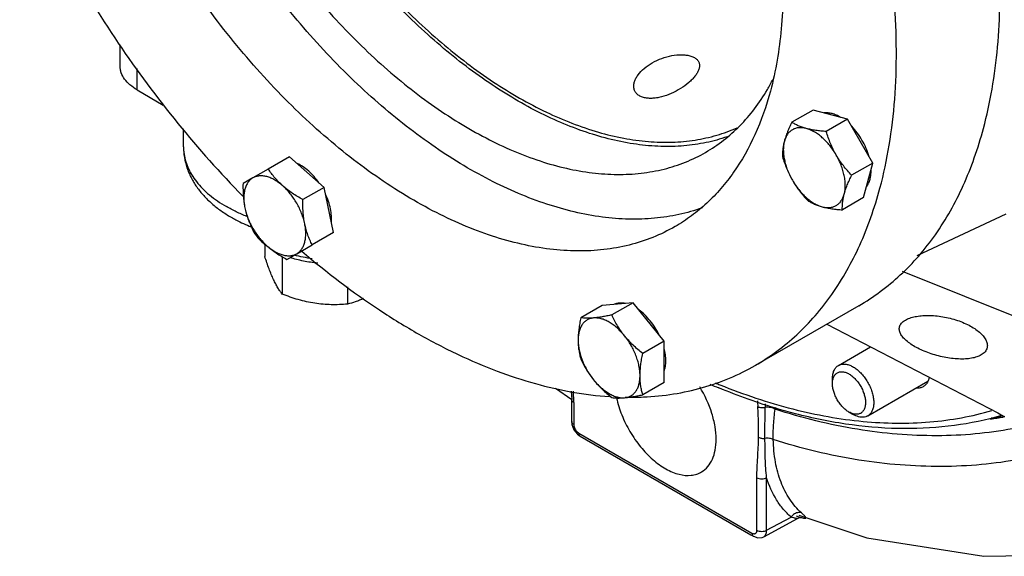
# Model space of a CAD drawing. Header units: inches. Extents: x 0 to 34, y 0 to 22.
# Tile 130 of 175: x 26.8 to 28.3, y 12.5 to 13.4. Entities that reach past the tile are written whole.
import ezdxf

# ---------------------------------------------------------------- set-up
doc = ezdxf.new("R2010")
doc.units = ezdxf.units.IN
doc.header["$LTSCALE"] = 1.87
doc.header["$MEASUREMENT"] = 0
doc.layers.get('0').update_dxf_attribs({"linetype": 'CONTINUOUS'})
doc.layers.add('3_ALL_AXES', color=7, linetype='CONTINUOUS')
doc.layers.add('7_ALL_FEATURES', color=7, linetype='CONTINUOUS')

msp = doc.modelspace()

# ---------------------------------------------------------------- linework, layer by layer
at = {"color": 7, "linetype": 'Continuous'}
for p, q in [((27.61771, 12.770082), (27.644029, 12.751881)), ((27.643171, 12.765426), (27.643919, 12.751739)), ((27.643919, 12.716245), (27.643919, 12.751739)), ((27.647215, 12.74713), (27.647215, 12.711652)), ((28.335947, 12.724556), (28.338331, 12.724893)), ((28.339053, 12.724), (28.336514, 12.723564)), ((27.643919, 12.716256), (27.644347, 12.71182)), ((27.644347, 12.71182), (27.64747, 12.703288)), ((27.647215, 12.711652), (27.647277, 12.710466)), ((27.64747, 12.703288), (27.65304, 12.696065)), ((27.65304, 12.696065), (27.657508, 12.692718)), ((27.655174, 12.697871), (27.933251, 12.537327)), ((27.657504, 12.692721), (27.931604, 12.534473)), ((27.941211, 12.541917), (27.941211, 12.626216)), ((27.956838, 12.541759), (27.956838, 12.626059)), ((28.016665, 12.566081), (28.014045, 12.568571)), ((27.952071, 12.531401), (28.00641, 12.560656)), ((27.956838, 12.541759), (27.995981, 12.562833)), ((28.004159, 12.565101), (28.010126, 12.563035)), ((28.010126, 12.563035), (28.012967, 12.562165)), ((28.011819, 12.56226), (28.013072, 12.562272)), ((27.931604, 12.534473), (27.935589, 12.532172)), ((27.94111, 12.540516), (27.941211, 12.541917))]:
    msp.add_line(p, q, dxfattribs=at)
for points in [[(28.008263, 12.566157), (28.117844, 12.529658), (28.305311, 12.499916), (28.480848, 12.502649), (28.617389, 12.530075)], [(28.006436, 12.56067), (28.008274, 12.561495), (28.011819, 12.56226)], [(27.935589, 12.532172), (27.942462, 12.529746), (27.94974, 12.53039), (27.952083, 12.531407)]]:
    msp.add_lwpolyline(points, dxfattribs=at)
for centre, radius, start, end in [((27.337081, 12.743323), 0.310209, 2.715499, 4.010383), ((27.390985, 12.745878), 0.256245, 1.31678, 2.715756), ((27.439003, 12.747067), 0.208212, 0.017093, 1.293305), ((31.210192, 12.919065), 3.272445, 182.968696, 183.130446), ((28.757853, 12.718226), 0.803578, 178.090878, 178.488177), ((28.346535, 12.683467), 0.379675, 171.578241, 172.029319), ((28.232444, 13.337457), 0.622652, 277.743476, 279.621539), ((28.254325, 13.312037), 0.593124, 276.08831, 277.909761), ((27.666236, 12.713451), 0.019275, 202.360388, 213.232229), ((28.011343, 12.55194), 0.018832, 126.304365, 144.658213), ((27.927384, 12.473635), 0.128542, 47.609276, 48.328314)]:
    msp.add_arc(centre, radius, start, end, dxfattribs=at)
for points, knots in [([(27.875698, 12.687926), (27.875698, 12.694701), (27.874388, 12.708829), (27.867355, 12.73774), (27.857614, 12.758824), (27.84952, 12.772139)], [0, 0, 0, 0, 0.22817548, 0.47523063, 1, 1, 1, 1]), ([(27.647215, 12.74713), (27.646723, 12.747413), (27.645831, 12.748032), (27.644761, 12.749155), (27.644076, 12.750399), (27.643918, 12.751294), (27.643918, 12.751722)], [0, 0, 0, 0, 0.28823003, 0.54833753, 0.7822562, 1, 1, 1, 1]), ([(27.715864, 12.754352), (27.71788, 12.745029), (27.723758, 12.72633), (27.736821, 12.699853), (27.753606, 12.675638), (27.773022, 12.655273), (27.79093, 12.642177), (27.805513, 12.634996), (27.818885, 12.630461), (27.832307, 12.629023), (27.844544, 12.631569), (27.849959, 12.634038), (27.852444, 12.635536)], [0, 0, 0, 0, 0.14129949, 0.28876123, 0.43584268, 0.57602439, 0.70381872, 0.76201611, 0.8161229, 0.9127405, 0.95702109, 1, 1, 1, 1]), ([(27.943902, 12.691223), (27.944065, 12.69932), (27.943956, 12.715716), (27.943078, 12.732082), (27.94263, 12.740359)], [0, 0, 0, 0, 0.49416214, 1, 1, 1, 1]), ([(27.94263, 12.740359), (27.944346, 12.739496), (27.948407, 12.738615), (27.952493, 12.738927), (27.954554, 12.739427)], [0, 0, 0, 0, 0.47529574, 1, 1, 1, 1]), ([(27.954155, 12.689282), (27.954127, 12.697506), (27.954133, 12.714222), (27.954329, 12.730938), (27.954554, 12.739427)], [0, 0, 0, 0, 0.49199767, 1, 1, 1, 1]), ([(27.970527, 12.736115), (27.969446, 12.736768), (27.967009, 12.737887), (27.961699, 12.739374), (27.957387, 12.739676), (27.954554, 12.739427)], [0, 0, 0, 0, 0.22943619, 0.48344034, 1, 1, 1, 1]), ([(27.967489, 12.687326), (27.967301, 12.695295), (27.967643, 12.711624), (27.969369, 12.727859), (27.970527, 12.736115)], [0, 0, 0, 0, 0.48877203, 1, 1, 1, 1]), ([(28.464228, 12.737628), (28.446114, 12.730349), (28.408917, 12.717554), (28.351102, 12.70386), (28.291271, 12.695585), (28.208049, 12.691728), (28.099438, 12.701022), (28.013685, 12.722238), (27.970527, 12.736115)], [0, 0, 0, 0, 0.11633559, 0.23395338, 0.35354937, 0.47574616, 0.72984242, 1, 1, 1, 1]), ([(27.647215, 12.711652), (27.646723, 12.711935), (27.645831, 12.712554), (27.644761, 12.713678), (27.644076, 12.714921), (27.643918, 12.715816), (27.643918, 12.716245)], [0, 0, 0, 0, 0.28823002, 0.54833754, 0.78225621, 1, 1, 1, 1]), ([(27.647277, 12.710466), (27.647314, 12.710112), (27.64753, 12.708626), (27.647976, 12.707177), (27.648411, 12.706119)], [0, 0, 0, 0, 0.23759981, 1, 1, 1, 1]), ([(27.650114, 12.702888), (27.650463, 12.702354), (27.651866, 12.700427), (27.65366, 12.698745), (27.655174, 12.697871)], [0, 0, 0, 0, 0.26748236, 1, 1, 1, 1]), ([(27.655174, 12.697871), (27.655174, 12.697304), (27.655264, 12.696222), (27.655702, 12.694733), (27.656436, 12.693518), (27.657133, 12.692934), (27.657504, 12.692719)], [0, 0, 0, 0, 0.28811741, 0.54822308, 0.7822335, 1, 1, 1, 1]), ([(27.852444, 12.635536), (27.856159, 12.637775), (27.863094, 12.643791), (27.870458, 12.656101), (27.874833, 12.671196), (27.875698, 12.682164), (27.875698, 12.687926)], [0, 0, 0, 0, 0.21775047, 0.45116954, 0.71073016, 1, 1, 1, 1]), ([(27.941211, 12.626216), (27.941211, 12.637083), (27.942105, 12.65332), (27.943382, 12.674968), (27.943792, 12.685784), (27.943902, 12.691223)], [0, 0, 0, 0, 0.50106566, 0.7491397, 1, 1, 1, 1]), ([(27.943902, 12.691223), (27.945341, 12.690354), (27.94876, 12.689208), (27.952327, 12.689081), (27.954155, 12.689282)], [0, 0, 0, 0, 0.47768396, 1, 1, 1, 1]), ([(27.967489, 12.687323), (27.96558, 12.688356), (27.961111, 12.689646), (27.956506, 12.689626), (27.954155, 12.689282)], [0, 0, 0, 0, 0.47746062, 1, 1, 1, 1]), ([(27.956838, 12.626059), (27.955628, 12.6364), (27.954366, 12.657493), (27.954192, 12.678592), (27.954155, 12.689282)], [0, 0, 0, 0, 0.49339971, 1, 1, 1, 1]), ([(28.012847, 12.569651), (28.005647, 12.576064), (27.992562, 12.591413), (27.978571, 12.619398), (27.969899, 12.651965), (27.967769, 12.67522), (27.967488, 12.687326)], [0, 0, 0, 0, 0.22341592, 0.46134894, 0.71938671, 1, 1, 1, 1]), ([(28.481998, 12.689806), (28.463024, 12.68229), (28.424106, 12.669078), (28.363697, 12.654916), (28.301272, 12.646326), (28.214593, 12.642234), (28.101624, 12.65154), (28.012384, 12.673153), (27.967489, 12.687326)], [0, 0, 0, 0, 0.11676707, 0.23470706, 0.3545077, 0.47678337, 0.73063291, 1, 1, 1, 1]), ([(27.941211, 12.626216), (27.942313, 12.62558), (27.944873, 12.624646), (27.948974, 12.62416), (27.953102, 12.624567), (27.955703, 12.625448), (27.956838, 12.626059)], [0, 0, 0, 0, 0.23601176, 0.49783787, 0.76084419, 1, 1, 1, 1]), ([(27.995981, 12.562833), (27.991538, 12.566766), (27.983132, 12.575477), (27.968526, 12.595906), (27.960757, 12.613663), (27.956838, 12.626059)], [0, 0, 0, 0, 0.23687447, 0.48101071, 1, 1, 1, 1]), ([(28.012847, 12.569651), (28.010864, 12.570337), (28.006197, 12.570468), (28.002071, 12.568494), (28.000193, 12.567116)], [0, 0, 0, 0, 0.47395515, 1, 1, 1, 1]), ([(28.012967, 12.562165), (28.0139, 12.561897), (28.015208, 12.561547), (28.016842, 12.561218), (28.017776, 12.561086), (28.018525, 12.561044), (28.019096, 12.561094), (28.019512, 12.561232), (28.019868, 12.561599), (28.019774, 12.562187), (28.019504, 12.562735), (28.018994, 12.56353), (28.018045, 12.564664), (28.017169, 12.565577), (28.016665, 12.566081)], [0, 0, 0, 0, 0.22941498, 0.31960124, 0.39367776, 0.45214337, 0.49623087, 0.52856825, 0.55391102, 0.61010608, 0.65081602, 0.70129025, 0.83161256, 1, 1, 1, 1]), ([(28.006433, 12.560669), (28.006295, 12.560595), (28.005851, 12.560579), (28.005082, 12.560618), (28.004025, 12.560767), (28.00275, 12.561004), (28.001282, 12.561333), (27.998995, 12.561917), (27.997214, 12.562445), (27.995981, 12.562833)], [0, 0, 0, 0, 0.04371822, 0.11838461, 0.21855171, 0.34028214, 0.48117183, 0.6389245, 1, 1, 1, 1]), ([(27.933251, 12.537327), (27.933884, 12.536961), (27.93514, 12.536395), (27.937085, 12.536128), (27.938837, 12.53659), (27.939711, 12.537364), (27.94005, 12.53781)], [0, 0, 0, 0, 0.29383294, 0.54792171, 0.77497497, 1, 1, 1, 1]), ([(27.933251, 12.537327), (27.933251, 12.53676), (27.933341, 12.535678), (27.933779, 12.534189), (27.934513, 12.532974), (27.935209, 12.532389), (27.93558, 12.532175)], [0, 0, 0, 0, 0.28811741, 0.54822308, 0.7822335, 1, 1, 1, 1]), ([(27.94005, 12.53781), (27.940186, 12.537989), (27.940716, 12.538812), (27.940998, 12.539776), (27.94111, 12.540516)], [0, 0, 0, 0, 0.23161444, 1, 1, 1, 1]), ([(27.941211, 12.541917), (27.942313, 12.541281), (27.944873, 12.540347), (27.948974, 12.539861), (27.953102, 12.540268), (27.955703, 12.541148), (27.956838, 12.541759)], [0, 0, 0, 0, 0.23601198, 0.49783811, 0.76084431, 1, 1, 1, 1]), ([(27.952083, 12.531407), (27.952838, 12.531816), (27.954259, 12.53296), (27.955768, 12.535383), (27.956664, 12.538397), (27.956838, 12.540598), (27.956838, 12.541759)], [0, 0, 0, 0, 0.21600944, 0.44810473, 0.70784535, 1, 1, 1, 1])]:
    msp.add_open_spline(points, degree=3, knots=knots, dxfattribs=at)
at = {"layer": '3_ALL_AXES', "color": 7, "linetype": 'Continuous'}
for p, q in [((28.031286, 13.216891), (27.997189, 13.197205)), ((28.08674, 13.202033), (28.031286, 13.216891)), ((28.08674, 13.202033), (28.052643, 13.182347)), ((28.127335, 13.13172), (28.08674, 13.202033)), ((27.190993, 13.141826), (27.156897, 13.122141)), ((27.246447, 13.092653), (27.190993, 13.141826)), ((27.156897, 13.122141), (27.132158, 13.107858)), ((28.127335, 13.13172), (28.093238, 13.112035)), ((28.112476, 13.076266), (28.127335, 13.13172)), ((27.132158, 13.107858), (27.116302, 13.098702)), ((27.246447, 13.092653), (27.212351, 13.072967)), ((27.261306, 13.020041), (27.246447, 13.092653)), ((28.112476, 13.076266), (28.07838, 13.05658)), ((27.261306, 13.020041), (27.227209, 13.000356)), ((27.151178, 13.001224), (27.151178, 12.981679)), ((27.202471, 12.986073), (27.227209, 13.000356)), ((27.179196, 12.981201), (27.179196, 12.92131)), ((27.186614, 12.976918), (27.202471, 12.986073)), ((27.283761, 12.933034), (27.283761, 12.905134)), ((27.692702, 12.902853), (27.658605, 12.883167)), ((27.74242, 12.907294), (27.692702, 12.902853)), ((27.74242, 12.907294), (27.708324, 12.887609)), ((27.792139, 12.845444), (27.74242, 12.907294)), ((28.104736, 12.902589), (27.938566, 12.806651)), ((27.792139, 12.845444), (27.758042, 12.825759)), ((27.792139, 12.779152), (27.792139, 12.845444)), ((28.072182, 12.806677), (28.123576, 12.836349)), ((27.792139, 12.779152), (27.758042, 12.759467)), ((28.119057, 12.725487), (28.215483, 12.781159))]:
    msp.add_line(p, q, dxfattribs=at)
for centre, radius, start, end in [((27.175666, 13.045826), 0.048868, 199.94946, 201.664266), ((27.176527, 13.046165), 0.049793, 201.660601, 202.886979), ((27.177281, 13.046482), 0.050612, 202.885692, 203.836119), ((27.214655, 13.080341), 0.101588, 233.493456, 234.833575), ((27.737535, 13.235985), 0.480571, 269.057195, 270.817849), ((27.737703, 13.221584), 0.46617, 270.8224, 272.612849)]:
    msp.add_arc(centre, radius, start, end, dxfattribs=at)
for points, knots in [([(28.304912, 13.187368), (28.310498, 13.208217), (28.319878, 13.251486), (28.328535, 13.318847), (28.332043, 13.389731), (28.330387, 13.463653), (28.323587, 13.540138), (28.307485, 13.646355), (28.274513, 13.782195), (28.216712, 13.944634), (28.141618, 14.104593), (28.051207, 14.25786), (27.947845, 14.400424), (27.834253, 14.528534), (27.731992, 14.621871), (27.647499, 14.686088), (27.584469, 14.727959), (27.52125, 14.763988), (27.458252, 14.793929), (27.395887, 14.817582), (27.334562, 14.834783), (27.274674, 14.845401), (27.216617, 14.849353), (27.160778, 14.846579), (27.107539, 14.837077), (27.057295, 14.820887), (27.025945, 14.805654), (27.011011, 14.797033)], [0, 0, 0, 0, 0.02697435, 0.05524227, 0.08478731, 0.11558404, 0.14757704, 0.18068225, 0.24977443, 0.32188253, 0.39581449, 0.47027625, 0.54394496, 0.61554091, 0.6839019, 0.71657362, 0.74809727, 0.77840012, 0.80743397, 0.83518073, 0.86165679, 0.88691657, 0.9110589, 0.9342274, 0.95661307, 0.97844868, 1, 1, 1, 1]), ([(28.138742, 13.091431), (28.144835, 13.114169), (28.154883, 13.161513), (28.163541, 13.235375), (28.166095, 13.313306), (28.162536, 13.394678), (28.152903, 13.478867), (28.137267, 13.565214), (28.115754, 13.653041), (28.088538, 13.74166), (28.055826, 13.830374), (28.005054, 13.948269), (27.929703, 14.091289), (27.823007, 14.251751), (27.741422, 14.350313), (27.698495, 14.396517)], [0, 0, 0, 0, 0.04945331, 0.10148027, 0.15604367, 0.21307679, 0.2724369, 0.33392506, 0.39730003, 0.46228467, 0.52857254, 0.59583404, 0.73184306, 0.86750816, 1, 1, 1, 1]), ([(27.893372, 13.173969), (27.882354, 13.170107), (27.859469, 13.163776), (27.82367, 13.158639), (27.786261, 13.157788), (27.73343, 13.162441), (27.679371, 13.175854), (27.625378, 13.196623), (27.583542, 13.216556), (27.541572, 13.240365), (27.499706, 13.2679), (27.458205, 13.298999), (27.402984, 13.345545), (27.336613, 13.411513), (27.263336, 13.500235), (27.19717, 13.597405), (27.139717, 13.700667), (27.092362, 13.807535), (27.056251, 13.915421), (27.035961, 14.005291), (27.026319, 14.07543), (27.022442, 14.125913), (27.021847, 14.174723), (27.025354, 14.2358), (27.032905, 14.280323), (27.040479, 14.30859)], [0, 0, 0, 0, 0.02168862, 0.04396375, 0.06702781, 0.09104358, 0.14232953, 0.16978475, 0.19845691, 0.22833036, 0.25936111, 0.29148529, 0.3246176, 0.39347046, 0.46499204, 0.53808235, 0.61156126, 0.6842293, 0.75492756, 0.82259962, 0.85502919, 0.88638817, 0.91660398, 0.94563418, 1, 1, 1, 1]), ([(27.045602, 14.304048), (27.037953, 14.275501), (27.027679, 14.214218), (27.026379, 14.117413), (27.03842, 14.013998), (27.063488, 13.906537), (27.100946, 13.797674), (27.149856, 13.690123), (27.208993, 13.586575), (27.276877, 13.489626), (27.351808, 13.401703), (27.431917, 13.325), (27.515239, 13.261424), (27.599727, 13.212566), (27.67107, 13.184526), (27.726635, 13.171138), (27.766332, 13.165657), (27.804736, 13.164556), (27.841606, 13.167857), (27.876687, 13.175554), (27.898888, 13.183654), (27.909528, 13.188395)], [0, 0, 0, 0, 0.05474421, 0.11445019, 0.17880309, 0.24712066, 0.31846322, 0.39171502, 0.46565779, 0.53903743, 0.61062895, 0.6793031, 0.74409819, 0.80430274, 0.85955562, 0.88536632, 0.91002819, 0.93364995, 0.9563837, 0.97842327, 1, 1, 1, 1]), ([(26.757799, 13.608204), (26.779954, 13.558816), (26.828701, 13.461818), (26.913664, 13.323649), (27.009076, 13.194886), (27.079554, 13.115743), (27.116128, 13.078524)], [0, 0, 0, 0, 0.25271128, 0.5060823, 0.75637736, 1, 1, 1, 1]), ([(27.743758, 13.252308), (27.74352, 13.253942), (27.743489, 13.257418), (27.744664, 13.262706), (27.746984, 13.268111), (27.751703, 13.275594), (27.760239, 13.284462), (27.773238, 13.293397), (27.788366, 13.30032), (27.804298, 13.304681), (27.817487, 13.306013), (27.827167, 13.305444), (27.831582, 13.304636), (27.833634, 13.304086)], [0, 0, 0, 0, 0.04289862, 0.08923554, 0.13982248, 0.19497664, 0.31833477, 0.4563592, 0.60267402, 0.74850306, 0.88383186, 0.94480323, 1, 1, 1, 1]), ([(27.833634, 13.304086), (27.835696, 13.303534), (27.839484, 13.302184), (27.844294, 13.299104), (27.847617, 13.295103), (27.84866, 13.291939), (27.848888, 13.290364)], [0, 0, 0, 0, 0.29494436, 0.55164806, 0.78011334, 1, 1, 1, 1]), ([(27.848888, 13.290364), (27.8491, 13.2889), (27.849054, 13.28573), (27.847714, 13.280905), (27.845219, 13.275903), (27.841648, 13.270807), (27.837102, 13.265696), (27.829671, 13.25881), (27.818657, 13.250913), (27.8039, 13.243167), (27.790713, 13.238509), (27.780156, 13.236302), (27.772678, 13.235523), (27.765704, 13.235655), (27.761295, 13.23639), (27.75925, 13.236938)], [0, 0, 0, 0, 0.03888825, 0.0820407, 0.13067279, 0.18514591, 0.24518584, 0.31016056, 0.45118584, 0.59996676, 0.74711555, 0.81709442, 0.88313446, 0.94433893, 1, 1, 1, 1]), ([(27.75925, 13.236938), (27.757159, 13.237498), (27.753276, 13.238961), (27.748403, 13.242455), (27.745077, 13.247014), (27.744016, 13.250532), (27.743758, 13.252308)], [0, 0, 0, 0, 0.28083416, 0.53278571, 0.7671441, 1, 1, 1, 1]), ([(28.075547, 13.20513), (28.073344, 13.206445), (28.068949, 13.208743), (28.062209, 13.211182), (28.055683, 13.212435), (28.051412, 13.212452), (28.049384, 13.212237)], [0, 0, 0, 0, 0.27947914, 0.53854978, 0.77788672, 1, 1, 1, 1]), ([(27.997189, 13.197205), (27.99593, 13.1946), (27.993524, 13.189449), (27.99026, 13.181762), (27.987487, 13.17429), (27.985969, 13.169339), (27.985319, 13.166914)], [0, 0, 0, 0, 0.26641255, 0.5235171, 0.76879765, 1, 1, 1, 1]), ([(28.020476, 13.187212), (28.018459, 13.187753), (28.014479, 13.188516), (28.008578, 13.1886), (28.003075, 13.18756), (27.998085, 13.185399), (27.993718, 13.182158), (27.990066, 13.177912), (27.987189, 13.172759), (27.98586, 13.168931), (27.985319, 13.166914)], [0, 0, 0, 0, 0.13652265, 0.26368073, 0.38375202, 0.49999841, 0.61624503, 0.73631706, 0.86347613, 1, 1, 1, 1]), ([(28.020476, 13.187212), (28.018211, 13.187819), (28.013877, 13.189137), (28.007759, 13.191524), (28.002233, 13.194199), (27.998812, 13.196186), (27.997189, 13.197205)], [0, 0, 0, 0, 0.27652493, 0.53378517, 0.77392671, 1, 1, 1, 1]), ([(28.0685, 13.144627), (28.06697, 13.147278), (28.063726, 13.152438), (28.058338, 13.159716), (28.052527, 13.166395), (28.046391, 13.172364), (28.040032, 13.17752), (28.033556, 13.181779), (28.027071, 13.185067), (28.02265, 13.18663), (28.020476, 13.187212)], [0, 0, 0, 0, 0.13983442, 0.27809532, 0.41322125, 0.54381187, 0.66861515, 0.78662645, 0.89718111, 1, 1, 1, 1]), ([(28.052643, 13.182347), (28.049758, 13.182559), (28.044093, 13.183051), (28.035804, 13.184068), (28.027947, 13.185402), (28.022901, 13.186563), (28.020476, 13.187212)], [0, 0, 0, 0, 0.26642023, 0.52352527, 0.76880223, 1, 1, 1, 1]), ([(28.0685, 13.144627), (28.066784, 13.1476), (28.06356, 13.153661), (28.059349, 13.163036), (28.055717, 13.172611), (28.053622, 13.179093), (28.052643, 13.182347)], [0, 0, 0, 0, 0.25115881, 0.50176422, 0.75143405, 1, 1, 1, 1]), ([(28.120814, 13.14308), (28.119541, 13.147459), (28.116375, 13.156174), (28.110099, 13.168643), (28.102439, 13.180312), (28.096475, 13.187411), (28.09332, 13.190704)], [0, 0, 0, 0, 0.24663802, 0.49999934, 0.75336099, 1, 1, 1, 1]), ([(28.104716, 12.902578), (28.116659, 12.909473), (28.13988, 12.924698), (28.172121, 12.951485), (28.2017, 12.982137), (28.237939, 13.028622), (28.267745, 13.081962), (28.291041, 13.140276), (28.300628, 13.171381), (28.304912, 13.187368)], [0, 0, 0, 0, 0.11583008, 0.23264405, 0.35138178, 0.47290042, 0.72697385, 0.86098353, 1, 1, 1, 1]), ([(27.985319, 13.166914), (27.984713, 13.16465), (27.983687, 13.160237), (27.982695, 13.153745), (27.982249, 13.147622), (27.982259, 13.143666), (27.982331, 13.141751)], [0, 0, 0, 0, 0.27652958, 0.53379249, 0.7739325, 1, 1, 1, 1]), ([(27.985319, 13.166914), (27.984737, 13.16474), (27.98388, 13.160129), (27.983484, 13.152869), (27.983935, 13.145131), (27.985221, 13.137046), (27.987322, 13.128748), (27.990201, 13.120376), (27.99381, 13.112071), (27.996657, 13.106682), (27.998187, 13.104031)], [0, 0, 0, 0, 0.10281923, 0.21337419, 0.33138582, 0.45618931, 0.58678001, 0.72190577, 0.86016625, 1, 1, 1, 1]), ([(27.982331, 13.141751), (27.983309, 13.138497), (27.985404, 13.132014), (27.989037, 13.12244), (27.993247, 13.113065), (27.996471, 13.107004), (27.998187, 13.104031)], [0, 0, 0, 0, 0.24856597, 0.49823583, 0.74884123, 1, 1, 1, 1]), ([(28.093238, 13.112035), (28.09091, 13.114509), (28.086343, 13.119564), (28.079868, 13.127498), (28.073854, 13.135832), (28.070217, 13.141654), (28.0685, 13.144627)], [0, 0, 0, 0, 0.24856617, 0.49823611, 0.74884145, 1, 1, 1, 1]), ([(28.081368, 13.081744), (28.081951, 13.083918), (28.082808, 13.088529), (28.083203, 13.095789), (28.082753, 13.103526), (28.081466, 13.111611), (28.079366, 13.11991), (28.076486, 13.128282), (28.072878, 13.136587), (28.070031, 13.141976), (28.0685, 13.144627)], [0, 0, 0, 0, 0.10281923, 0.21337419, 0.33138582, 0.45618931, 0.58678001, 0.72190577, 0.86016625, 1, 1, 1, 1]), ([(27.180183, 13.09499), (27.177866, 13.097045), (27.173432, 13.101268), (27.167335, 13.107988), (27.161837, 13.114942), (27.158491, 13.119731), (27.156897, 13.122141)], [0, 0, 0, 0, 0.25902081, 0.51164716, 0.75835429, 1, 1, 1, 1]), ([(27.238153, 13.100068), (27.235717, 13.103545), (27.230578, 13.110108), (27.222036, 13.118772), (27.213046, 13.125841), (27.206648, 13.129503), (27.203452, 13.130958)], [0, 0, 0, 0, 0.27121513, 0.53143803, 0.77560273, 1, 1, 1, 1]), ([(28.117495, 13.094266), (28.118695, 13.095915), (28.120815, 13.099622), (28.122993, 13.1059), (28.124251, 13.112955), (28.124458, 13.11791), (28.124421, 13.120476)], [0, 0, 0, 0, 0.22211548, 0.46145344, 0.72052331, 1, 1, 1, 1]), ([(27.132158, 13.107858), (27.130619, 13.106969), (27.127688, 13.104793), (27.124038, 13.100549), (27.121159, 13.095395), (27.11909, 13.089433), (27.117851, 13.082767), (27.117455, 13.075505), (27.117906, 13.067768), (27.118743, 13.062509), (27.11929, 13.059833)], [0, 0, 0, 0, 0.10080755, 0.20494768, 0.31521339, 0.43361635, 0.56127846, 0.698525, 0.84505679, 1, 1, 1, 1]), ([(27.180183, 13.09499), (27.178139, 13.096803), (27.174003, 13.100157), (27.167528, 13.104415), (27.161041, 13.107703), (27.154648, 13.109964), (27.148451, 13.111152), (27.142548, 13.111236), (27.137047, 13.110197), (27.133698, 13.108746), (27.132158, 13.107858)], [0, 0, 0, 0, 0.1549432, 0.30147483, 0.43872123, 0.56638314, 0.68478595, 0.7950516, 0.8991919, 1, 1, 1, 1]), ([(27.998187, 13.104031), (27.999904, 13.101058), (28.003541, 13.095236), (28.009555, 13.086901), (28.01603, 13.078968), (28.020597, 13.073913), (28.022926, 13.071438)], [0, 0, 0, 0, 0.25115858, 0.50176394, 0.75143385, 1, 1, 1, 1]), ([(27.998187, 13.104031), (27.999718, 13.10138), (28.002962, 13.09622), (28.00835, 13.088942), (28.014161, 13.082263), (28.020297, 13.076294), (28.026655, 13.071138), (28.033131, 13.066879), (28.039616, 13.063591), (28.044038, 13.062028), (28.046212, 13.061446)], [0, 0, 0, 0, 0.13983442, 0.27809532, 0.41322125, 0.54381187, 0.66861515, 0.78662645, 0.89718111, 1, 1, 1, 1]), ([(28.081368, 13.081744), (28.082018, 13.084169), (28.083536, 13.08912), (28.08631, 13.096591), (28.089573, 13.104278), (28.091979, 13.10943), (28.093238, 13.112035)], [0, 0, 0, 0, 0.23120238, 0.47648296, 0.73358747, 1, 1, 1, 1]), ([(27.116302, 13.098702), (27.116232, 13.095377), (27.116214, 13.088762), (27.116637, 13.078918), (27.117599, 13.069265), (27.118655, 13.06294), (27.11929, 13.059833)], [0, 0, 0, 0, 0.25541084, 0.50790384, 0.75644456, 1, 1, 1, 1]), ([(27.212351, 13.072967), (27.209437, 13.07457), (27.203699, 13.077861), (27.195385, 13.08315), (27.187506, 13.088809), (27.182556, 13.092886), (27.180183, 13.09499)], [0, 0, 0, 0, 0.25540394, 0.50789628, 0.75644025, 1, 1, 1, 1]), ([(27.215339, 13.034098), (27.214766, 13.036899), (27.213336, 13.042546), (27.210458, 13.050918), (27.206848, 13.059223), (27.202571, 13.067321), (27.197697, 13.075074), (27.192309, 13.082352), (27.186498, 13.089031), (27.182322, 13.093093), (27.180183, 13.09499)], [0, 0, 0, 0, 0.1200643, 0.24431628, 0.37142617, 0.5000009, 0.62857549, 0.75568506, 0.87993646, 1, 1, 1, 1]), ([(27.938546, 12.80664), (27.950489, 12.813535), (27.973711, 12.828761), (28.005951, 12.855547), (28.035531, 12.8862), (28.07177, 12.932685), (28.101576, 12.986024), (28.124871, 13.044338), (28.134459, 13.075444), (28.138742, 13.091431)], [0, 0, 0, 0, 0.11583008, 0.23264405, 0.35138178, 0.47290042, 0.72697385, 0.86098353, 1, 1, 1, 1]), ([(27.215339, 13.034098), (27.214704, 13.037205), (27.213648, 13.043531), (27.212686, 13.053183), (27.212263, 13.063027), (27.212281, 13.069643), (27.212351, 13.072967)], [0, 0, 0, 0, 0.24355586, 0.49209672, 0.74458956, 1, 1, 1, 1]), ([(27.258123, 13.036265), (27.258461, 13.039761), (27.258489, 13.047132), (27.256862, 13.058453), (27.253629, 13.070182), (27.250514, 13.077915), (27.248722, 13.081763)], [0, 0, 0, 0, 0.22439821, 0.46856347, 0.7287861, 1, 1, 1, 1]), ([(28.022926, 13.071438), (28.024548, 13.070419), (28.02797, 13.068432), (28.033495, 13.065757), (28.039614, 13.06337), (28.043948, 13.062052), (28.046212, 13.061446)], [0, 0, 0, 0, 0.22607367, 0.46621539, 0.72347555, 1, 1, 1, 1]), ([(28.046212, 13.061446), (28.048229, 13.060905), (28.052209, 13.060142), (28.05811, 13.060058), (28.063613, 13.061098), (28.068603, 13.063258), (28.072969, 13.0665), (28.076621, 13.070746), (28.079499, 13.075899), (28.080828, 13.079727), (28.081368, 13.081744)], [0, 0, 0, 0, 0.13652265, 0.26368073, 0.38375202, 0.49999841, 0.61624503, 0.73631706, 0.86347613, 1, 1, 1, 1]), ([(28.07838, 13.05658), (28.078308, 13.058495), (28.078298, 13.062452), (28.078744, 13.068575), (28.079736, 13.075067), (28.080762, 13.079479), (28.081368, 13.081744)], [0, 0, 0, 0, 0.22606751, 0.46620756, 0.72347045, 1, 1, 1, 1]), ([(27.11929, 13.059833), (27.119911, 13.056799), (27.121352, 13.050847), (27.124123, 13.042207), (27.127396, 13.033968), (27.129871, 13.028676), (27.13116, 13.026091)], [0, 0, 0, 0, 0.25901561, 0.51163878, 0.75834727, 1, 1, 1, 1]), ([(27.11929, 13.059833), (27.119863, 13.057032), (27.121293, 13.051384), (27.124172, 13.043013), (27.127781, 13.034707), (27.132059, 13.02661), (27.136933, 13.018856), (27.142321, 13.011578), (27.148131, 13.004899), (27.152308, 13.000837), (27.154447, 12.99894)], [0, 0, 0, 0, 0.1200643, 0.24431628, 0.37142617, 0.5000009, 0.62857549, 0.75568506, 0.87993646, 1, 1, 1, 1]), ([(28.046212, 13.061446), (28.048637, 13.060796), (28.053684, 13.059635), (28.061541, 13.058301), (28.069829, 13.057284), (28.075494, 13.056792), (28.07838, 13.05658)], [0, 0, 0, 0, 0.23119817, 0.47647529, 0.73358018, 1, 1, 1, 1]), ([(27.130986, 13.026029), (27.132106, 13.023494), (27.134836, 13.018467), (27.140118, 13.011403), (27.14662, 13.004702), (27.151574, 13.000643), (27.154219, 12.998686)], [0, 0, 0, 0, 0.22927803, 0.47123205, 0.72777124, 1, 1, 1, 1]), ([(27.13116, 13.026091), (27.132755, 13.023682), (27.1361, 13.018893), (27.141599, 13.011939), (27.147696, 13.005219), (27.15213, 13.000995), (27.154447, 12.99894)], [0, 0, 0, 0, 0.24164573, 0.48835289, 0.74097922, 1, 1, 1, 1]), ([(27.202471, 12.986073), (27.204011, 12.986962), (27.206942, 12.989137), (27.210592, 12.993382), (27.21347, 12.998536), (27.21554, 13.004497), (27.216779, 13.011164), (27.217174, 13.018426), (27.216724, 13.026162), (27.215887, 13.031421), (27.215339, 13.034098)], [0, 0, 0, 0, 0.10080755, 0.20494768, 0.31521339, 0.43361635, 0.56127846, 0.698525, 0.84505679, 1, 1, 1, 1]), ([(27.227209, 13.000356), (27.22592, 13.002942), (27.223445, 13.008233), (27.220172, 13.016472), (27.217401, 13.025112), (27.21596, 13.031064), (27.215339, 13.034098)], [0, 0, 0, 0, 0.24165313, 0.48836178, 0.74098484, 1, 1, 1, 1]), ([(27.154447, 12.99894), (27.156819, 12.996836), (27.16177, 12.992759), (27.169649, 12.9871), (27.177962, 12.981811), (27.1837, 12.97852), (27.186614, 12.976918)], [0, 0, 0, 0, 0.24355978, 0.49210377, 0.74459608, 1, 1, 1, 1]), ([(27.154447, 12.99894), (27.156491, 12.997128), (27.160627, 12.993774), (27.167102, 12.989515), (27.173588, 12.986227), (27.179981, 12.983967), (27.186179, 12.982779), (27.192082, 12.982695), (27.197582, 12.983733), (27.200932, 12.985184), (27.202471, 12.986073)], [0, 0, 0, 0, 0.1549432, 0.30147483, 0.43872123, 0.56638314, 0.68478595, 0.7950516, 0.8991919, 1, 1, 1, 1]), ([(27.165187, 12.944658), (27.163943, 12.947338), (27.161483, 12.952999), (27.157987, 12.961942), (27.154527, 12.971588), (27.152295, 12.978256), (27.151178, 12.981679)], [0, 0, 0, 0, 0.22388073, 0.46736748, 0.72723889, 1, 1, 1, 1]), ([(27.236139, 12.970933), (27.228459, 12.971616), (27.217084, 12.973236), (27.202356, 12.976644), (27.19525, 12.978742), (27.191782, 12.979888)], [0, 0, 0, 0, 0.51015881, 0.75827809, 1, 1, 1, 1]), ([(27.227408, 12.978013), (27.22251, 12.978651), (27.212884, 12.980247), (27.203399, 12.982546), (27.198774, 12.983863)], [0, 0, 0, 0, 0.50668943, 1, 1, 1, 1]), ([(27.210899, 12.989942), (27.250483, 12.956101), (27.311683, 12.909367), (27.397226, 12.856657), (27.460216, 12.823777), (27.52279, 12.797052), (27.603138, 12.770518), (27.664582, 12.759169), (27.704782, 12.75651)], [0, 0, 0, 0, 0.28152289, 0.41486472, 0.54283219, 0.66528546, 0.78221495, 1, 1, 1, 1]), ([(27.179196, 12.92131), (27.177999, 12.922799), (27.175576, 12.926036), (27.172073, 12.931429), (27.168544, 12.937694), (27.166312, 12.942235), (27.165187, 12.944658)], [0, 0, 0, 0, 0.21008118, 0.44406346, 0.70641678, 1, 1, 1, 1]), ([(27.231479, 12.906385), (27.227034, 12.907073), (27.218154, 12.908769), (27.204995, 12.912197), (27.191988, 12.916398), (27.183442, 12.919617), (27.179196, 12.92131)], [0, 0, 0, 0, 0.24767295, 0.49733848, 0.74830505, 1, 1, 1, 1]), ([(27.309547, 12.913962), (27.307395, 12.912985), (27.303099, 12.911166), (27.294552, 12.908046), (27.288069, 12.906185), (27.283761, 12.905134)], [0, 0, 0, 0, 0.25979614, 0.51253377, 1, 1, 1, 1]), ([(27.283761, 12.905134), (27.279489, 12.904752), (27.270875, 12.904176), (27.257845, 12.904005), (27.244668, 12.904658), (27.235876, 12.905705), (27.231479, 12.906385)], [0, 0, 0, 0, 0.24546846, 0.49382302, 0.74533913, 1, 1, 1, 1]), ([(27.717298, 12.906252), (27.716884, 12.906166), (27.715256, 12.905786), (27.713665, 12.905243), (27.712519, 12.904748)], [0, 0, 0, 0, 0.25315108, 1, 1, 1, 1]), ([(27.729497, 12.906183), (27.727422, 12.90658), (27.723335, 12.907024), (27.71923, 12.906653), (27.717298, 12.906252)], [0, 0, 0, 0, 0.51712988, 1, 1, 1, 1]), ([(27.658605, 12.883167), (27.657938, 12.880112), (27.656717, 12.874047), (27.655293, 12.865), (27.654384, 12.856153), (27.654165, 12.85032), (27.654165, 12.847458)], [0, 0, 0, 0, 0.26024109, 0.51473447, 0.76182483, 1, 1, 1, 1]), ([(27.679024, 12.882824), (27.677195, 12.882661), (27.673613, 12.881984), (27.668624, 12.879824), (27.664258, 12.876582), (27.660606, 12.872337), (27.657728, 12.867183), (27.655658, 12.861221), (27.654419, 12.854555), (27.654165, 12.849878), (27.654165, 12.847458)], [0, 0, 0, 0, 0.11525381, 0.22684324, 0.33842231, 0.45368237, 0.57573323, 0.70678077, 0.84809061, 1, 1, 1, 1]), ([(27.679024, 12.882824), (27.677029, 12.882646), (27.673242, 12.882393), (27.667849, 12.882335), (27.663033, 12.882589), (27.660022, 12.882948), (27.658605, 12.883167)], [0, 0, 0, 0, 0.29359009, 0.55594629, 0.78992589, 1, 1, 1, 1]), ([(27.708324, 12.887609), (27.705682, 12.887051), (27.700513, 12.886), (27.692951, 12.88463), (27.685831, 12.883547), (27.681232, 12.883022), (27.679024, 12.882824)], [0, 0, 0, 0, 0.27275305, 0.53262421, 0.77611477, 1, 1, 1, 1]), ([(27.728742, 12.85412), (27.726889, 12.856426), (27.723066, 12.86082), (27.71693, 12.866788), (27.710571, 12.871945), (27.704096, 12.876203), (27.69761, 12.879491), (27.691216, 12.881752), (27.685021, 12.88294), (27.68096, 12.882997), (27.679024, 12.882824)], [0, 0, 0, 0, 0.14913023, 0.29326448, 0.43099725, 0.56124445, 0.68325063, 0.79672781, 0.90198416, 1, 1, 1, 1]), ([(27.728742, 12.85412), (27.726652, 12.856721), (27.722675, 12.862039), (27.715565, 12.873054), (27.711047, 12.881741), (27.708324, 12.887609)], [0, 0, 0, 0, 0.25470678, 0.5062677, 1, 1, 1, 1]), ([(27.784568, 12.855071), (27.782583, 12.859179), (27.778162, 12.867141), (27.770342, 12.878125), (27.761595, 12.887797), (27.755121, 12.893337), (27.751795, 12.895767)], [0, 0, 0, 0, 0.25962294, 0.51695154, 0.76562657, 1, 1, 1, 1]), ([(28.179597, 12.879488), (28.181808, 12.880766), (28.186894, 12.882977), (28.195452, 12.885232), (28.205284, 12.8866), (28.220125, 12.887184), (28.239773, 12.885379), (28.259214, 12.880585), (28.273977, 12.874959), (28.283973, 12.870088), (28.292735, 12.864664), (28.300024, 12.858842), (28.305649, 12.852784), (28.309464, 12.846638), (28.311326, 12.840527), (28.311122, 12.836504), (28.310664, 12.834696)], [0, 0, 0, 0, 0.04938055, 0.10650004, 0.17069117, 0.24090163, 0.39329474, 0.55040715, 0.6263928, 0.69841603, 0.76506582, 0.82523224, 0.87825351, 0.92415428, 0.96394647, 1, 1, 1, 1]), ([(28.301107, 12.823345), (28.298908, 12.822076), (28.293845, 12.819921), (28.28532, 12.817872), (28.275554, 12.816822), (28.260809, 12.816776), (28.241311, 12.819311), (28.222046, 12.824592), (28.207337, 12.830362), (28.197349, 12.835196), (28.188563, 12.840444), (28.181218, 12.845968), (28.175507, 12.851641), (28.171573, 12.857352), (28.169871, 12.862262), (28.169675, 12.865968), (28.169933, 12.867715), (28.170145, 12.868554)], [0, 0, 0, 0, 0.04968029, 0.10683755, 0.1710493, 0.24143744, 0.3949708, 0.55407214, 0.63105958, 0.70388214, 0.77095775, 0.83101532, 0.88329783, 0.927805, 0.96570702, 0.98307742, 1, 1, 1, 1]), ([(28.170145, 12.868554), (28.170414, 12.869619), (28.171256, 12.871749), (28.173317, 12.874656), (28.17614, 12.877294), (28.178379, 12.878785), (28.179597, 12.879488)], [0, 0, 0, 0, 0.22237693, 0.4579509, 0.71542337, 1, 1, 1, 1]), ([(27.753602, 12.790049), (27.753602, 12.792632), (27.753292, 12.797951), (27.752006, 12.806036), (27.749905, 12.814334), (27.747026, 12.822706), (27.743417, 12.831011), (27.739139, 12.839109), (27.734265, 12.846862), (27.730639, 12.851761), (27.728742, 12.85412)], [0, 0, 0, 0, 0.11083669, 0.22806051, 0.35070867, 0.47762589, 0.60747472, 0.73880984, 0.87015763, 1, 1, 1, 1]), ([(27.758042, 12.825759), (27.755351, 12.827882), (27.750055, 12.832225), (27.742449, 12.839098), (27.735288, 12.84636), (27.730856, 12.851491), (27.728742, 12.85412)], [0, 0, 0, 0, 0.25169542, 0.50266219, 0.75232759, 1, 1, 1, 1]), ([(27.654165, 12.847458), (27.654165, 12.844713), (27.654358, 12.839338), (27.655251, 12.831485), (27.656669, 12.824021), (27.657921, 12.819216), (27.658605, 12.816876)], [0, 0, 0, 0, 0.26554792, 0.51984541, 0.76408534, 1, 1, 1, 1]), ([(27.654165, 12.847458), (27.654165, 12.844874), (27.654474, 12.839555), (27.655761, 12.831471), (27.657862, 12.823173), (27.66074, 12.8148), (27.664349, 12.806495), (27.668627, 12.798397), (27.673501, 12.790645), (27.677128, 12.785746), (27.679024, 12.783387)], [0, 0, 0, 0, 0.11083669, 0.22806051, 0.35070867, 0.47762589, 0.60747472, 0.73880984, 0.87015763, 1, 1, 1, 1]), ([(27.7923, 12.796919), (27.793222, 12.799506), (27.794578, 12.805147), (27.795188, 12.814191), (27.79447, 12.823975), (27.793156, 12.830633), (27.7923, 12.834024)], [0, 0, 0, 0, 0.21926449, 0.45976889, 0.72084635, 1, 1, 1, 1]), ([(28.310664, 12.834696), (28.310379, 12.833572), (28.309518, 12.83134), (28.30743, 12.828297), (28.304588, 12.825571), (28.30233, 12.824052), (28.301107, 12.823345)], [0, 0, 0, 0, 0.22847667, 0.46628631, 0.72163326, 1, 1, 1, 1]), ([(27.753602, 12.790049), (27.753602, 12.792911), (27.753821, 12.798744), (27.75473, 12.807591), (27.756154, 12.816638), (27.757375, 12.822703), (27.758042, 12.825759)], [0, 0, 0, 0, 0.2381752, 0.48526558, 0.73975892, 1, 1, 1, 1]), ([(27.658605, 12.816876), (27.661329, 12.811008), (27.665846, 12.802321), (27.672956, 12.791306), (27.676933, 12.785988), (27.679024, 12.783387)], [0, 0, 0, 0, 0.49373285, 0.74529366, 1, 1, 1, 1]), ([(27.758955, 12.755899), (27.775162, 12.756641), (27.807085, 12.759805), (27.853572, 12.76992), (27.897637, 12.785273), (27.92529, 12.798988), (27.938546, 12.80664)], [0, 0, 0, 0, 0.2584601, 0.50979079, 0.75616778, 1, 1, 1, 1]), ([(27.728742, 12.754682), (27.730571, 12.754846), (27.734153, 12.755523), (27.739142, 12.757683), (27.743509, 12.760925), (27.74716, 12.76517), (27.750038, 12.770324), (27.752108, 12.776286), (27.753347, 12.782951), (27.753602, 12.787629), (27.753602, 12.790049)], [0, 0, 0, 0, 0.11525381, 0.22684324, 0.33842231, 0.45368237, 0.57573323, 0.70678077, 0.84809061, 1, 1, 1, 1]), ([(27.758042, 12.759467), (27.757359, 12.761807), (27.756106, 12.766613), (27.754688, 12.774076), (27.753796, 12.781929), (27.753602, 12.787305), (27.753602, 12.790049)], [0, 0, 0, 0, 0.23591468, 0.48015464, 0.73445211, 1, 1, 1, 1]), ([(28.217747, 12.787297), (28.217627, 12.78673), (28.217112, 12.784567), (28.216364, 12.782455), (28.21566, 12.780969)], [0, 0, 0, 0, 0.26060576, 1, 1, 1, 1]), ([(27.679024, 12.783387), (27.681137, 12.780758), (27.685569, 12.775626), (27.69273, 12.768365), (27.700337, 12.761492), (27.705632, 12.757148), (27.708324, 12.755025)], [0, 0, 0, 0, 0.24767284, 0.49733837, 0.74830498, 1, 1, 1, 1]), ([(27.679024, 12.783387), (27.680877, 12.781081), (27.6847, 12.776687), (27.690836, 12.770719), (27.697195, 12.765562), (27.70367, 12.761303), (27.710157, 12.758015), (27.71655, 12.755755), (27.722746, 12.754566), (27.726806, 12.754509), (27.728742, 12.754682)], [0, 0, 0, 0, 0.14913023, 0.29326448, 0.43099725, 0.56124445, 0.68325063, 0.79672781, 0.90198416, 1, 1, 1, 1]), ([(28.208066, 12.772402), (28.206524, 12.771511), (28.203028, 12.770178), (28.19931, 12.769951), (28.197421, 12.770059)], [0, 0, 0, 0, 0.48490666, 1, 1, 1, 1]), ([(28.21566, 12.780969), (28.214807, 12.779168), (28.212713, 12.775856), (28.209683, 12.773337), (28.208066, 12.772402)], [0, 0, 0, 0, 0.51618085, 1, 1, 1, 1]), ([(27.708324, 12.755025), (27.70974, 12.754806), (27.712751, 12.754447), (27.717568, 12.754193), (27.72296, 12.754251), (27.726747, 12.754504), (27.728742, 12.754682)], [0, 0, 0, 0, 0.21007413, 0.44405376, 0.70640994, 1, 1, 1, 1]), ([(27.728742, 12.754682), (27.73095, 12.75488), (27.73555, 12.755405), (27.74267, 12.756488), (27.750232, 12.757858), (27.7554, 12.758908), (27.758042, 12.759467)], [0, 0, 0, 0, 0.22388526, 0.46737584, 0.72724697, 1, 1, 1, 1])]:
    msp.add_open_spline(points, degree=3, knots=knots, dxfattribs=at)
at = {"layer": '7_ALL_FEATURES', "color": 7, "linetype": 'Continuous'}
for p, q in [((26.919013, 13.287359), (26.919013, 13.321888)), ((26.946472, 13.249086), (26.946472, 13.283456)), ((26.946472, 13.249086), (26.988271, 13.224954)), ((27.020743, 13.157689), (27.020743, 13.186675)), ((28.198455, 12.983055), (28.341274, 13.050178)), ((28.174488, 12.958029), (28.508786, 12.823561)), ((28.053267, 12.872873), (28.327726, 12.730299)), ((28.062474, 12.777564), (28.062474, 12.785218)), ((28.007844, 12.727728), (28.007193, 12.727893)), ((28.08899, 12.731636), (28.095619, 12.727809)), ((28.327726, 12.730299), (28.333476, 12.727313)), ((28.333476, 12.727313), (28.338342, 12.724785)), ((28.334569, 12.726221), (28.334041, 12.726067))]:
    msp.add_line(p, q, dxfattribs=at)
for centre, radius, start, end in [((27.666785, 13.420516), 0.337619, 329.610551, 332.785263), ((27.099209, 13.157687), 0.078466, 179.998675, 186.304849), ((28.282212, 13.741194), 1.05071, 246.652962, 247.487862), ((28.265548, 13.720486), 1.019917, 247.462209, 247.905391)]:
    msp.add_arc(centre, radius, start, end, dxfattribs=at)
for points, knots in [([(26.973586, 14.478091), (26.985005, 14.484683), (27.008974, 14.496329), (27.047389, 14.508708), (27.088094, 14.515972), (27.130787, 14.518093), (27.175175, 14.515072), (27.220964, 14.506954), (27.267851, 14.493802), (27.315533, 14.475718), (27.363701, 14.452826), (27.429394, 14.415384), (27.510591, 14.35716), (27.603006, 14.272812), (27.689865, 14.174853), (27.768889, 14.065856), (27.838016, 13.948671), (27.89543, 13.826374), (27.939627, 13.702166), (27.969446, 13.579304), (27.981888, 13.478872), (27.983609, 13.402102), (27.980114, 13.331478), (27.971605, 13.280002), (27.962866, 13.247387)], [0, 0, 0, 0, 0.02155379, 0.04339191, 0.06578015, 0.0889513, 0.1130964, 0.13835909, 0.16483818, 0.19258812, 0.22162531, 0.25193163, 0.31610183, 0.38447067, 0.45607484, 0.52975199, 0.6042223, 0.67816274, 0.75027911, 0.81937921, 0.88445371, 0.91525397, 0.9448024, 1, 1, 1, 1]), ([(27.853251, 13.059793), (27.841123, 13.055402), (27.815917, 13.048157), (27.77644, 13.042128), (27.735159, 13.040845), (27.676825, 13.045558), (27.617082, 13.060002), (27.557379, 13.082622), (27.494422, 13.112289), (27.415712, 13.160513), (27.341018, 13.219925), (27.282731, 13.27444), (27.224719, 13.334627), (27.156413, 13.417006), (27.083041, 13.52438), (27.019299, 13.638567), (26.966738, 13.756791), (26.926637, 13.87618), (26.904084, 13.975653), (26.893349, 14.053294), (26.88902, 14.109179), (26.88833, 14.16321), (26.892182, 14.230814), (26.900528, 14.280095), (26.90891, 14.311379)], [0, 0, 0, 0, 0.02167042, 0.04391288, 0.06693308, 0.09089833, 0.14207408, 0.16947587, 0.19809951, 0.25888998, 0.3240686, 0.35809598, 0.39292591, 0.46445987, 0.53758982, 0.61112991, 0.68387381, 0.75465523, 0.82241018, 0.85487915, 0.88627543, 0.91652541, 0.94558478, 1, 1, 1, 1]), ([(27.809802, 13.029645), (27.798383, 13.023053), (27.774414, 13.011406), (27.735999, 12.999028), (27.695294, 12.991763), (27.652601, 12.989642), (27.608212, 12.992664), (27.562424, 13.000782), (27.515536, 13.013934), (27.467854, 13.032018), (27.419687, 13.05491), (27.353994, 13.092351), (27.272797, 13.150576), (27.180382, 13.234924), (27.093523, 13.332882), (27.014498, 13.44188), (26.945372, 13.559065), (26.887958, 13.681362), (26.843761, 13.80557), (26.813941, 13.928432), (26.8015, 14.028864), (26.799778, 14.105633), (26.803273, 14.176258), (26.811783, 14.227734), (26.820522, 14.260348)], [0, 0, 0, 0, 0.02155379, 0.04339191, 0.06578015, 0.0889513, 0.1130964, 0.13835909, 0.16483818, 0.19258812, 0.22162531, 0.25193163, 0.31610183, 0.38447067, 0.45607484, 0.52975199, 0.6042223, 0.67816274, 0.75027911, 0.81937921, 0.88445371, 0.91525397, 0.9448024, 1, 1, 1, 1]), ([(26.962698, 14.263683), (26.954781, 14.23414), (26.947073, 14.18751), (26.943908, 14.123537), (26.945054, 14.072331), (26.949765, 14.019362), (26.960915, 13.945797), (26.983753, 13.851717), (27.023786, 13.739215), (27.075796, 13.628431), (27.138413, 13.522281), (27.21, 13.423545), (27.288672, 13.33482), (27.359496, 13.270176), (27.418016, 13.225705), (27.461668, 13.196705), (27.505454, 13.171756), (27.549084, 13.151018), (27.592277, 13.134639), (27.634749, 13.122728), (27.676226, 13.115375), (27.716434, 13.112642), (27.755107, 13.114562), (27.791978, 13.121148), (27.826776, 13.132359), (27.848487, 13.142912), (27.85883, 13.148884)], [0, 0, 0, 0, 0.05519413, 0.08474161, 0.11553956, 0.14753437, 0.18064151, 0.2497377, 0.32184999, 0.39578611, 0.47025194, 0.54392458, 0.61552426, 0.68388866, 0.71656147, 0.7480869, 0.77839074, 0.80742596, 0.83517378, 0.86165075, 0.8869117, 0.91105472, 0.93422438, 0.95661088, 0.97844757, 1, 1, 1, 1]), ([(26.946472, 13.249086), (26.942357, 13.251462), (26.934893, 13.256603), (26.925974, 13.265969), (26.921188, 13.274796), (26.919321, 13.281994), (26.919013, 13.285584), (26.919013, 13.287359)], [0, 0, 0, 0, 0.28955382, 0.54864949, 0.78163072, 0.8918383, 1, 1, 1, 1]), ([(27.962866, 13.247387), (27.956439, 13.223402), (27.940639, 13.177871), (27.911663, 13.126019), (27.883953, 13.090473), (27.861338, 13.067038), (27.836687, 13.046557), (27.818933, 13.034916), (27.809802, 13.029645)], [0, 0, 0, 0, 0.27286173, 0.52699262, 0.64853875, 0.76730333, 0.88414372, 1, 1, 1, 1]), ([(27.85883, 13.148884), (27.868848, 13.154668), (27.888231, 13.167715), (27.914611, 13.191273), (27.938218, 13.21869), (27.951751, 13.239041), (27.958017, 13.249723)], [0, 0, 0, 0, 0.2427573, 0.4885243, 0.74010375, 1, 1, 1, 1]), ([(27.020743, 13.157689), (27.020743, 13.152014), (27.021684, 13.140626), (27.025164, 13.126762), (27.029215, 13.116055), (27.034114, 13.105569), (27.041741, 13.093019), (27.052972, 13.079098), (27.066107, 13.066305), (27.080963, 13.054679), (27.091733, 13.047822), (27.09734, 13.044585)], [0, 0, 0, 0, 0.11896886, 0.23829895, 0.29837558, 0.35875041, 0.48074737, 0.60517307, 0.73277553, 0.86427726, 1, 1, 1, 1]), ([(27.021217, 13.14907), (27.02167, 13.144968), (27.023241, 13.136715), (27.027492, 13.124638), (27.033607, 13.11285), (27.04153, 13.101453), (27.051186, 13.09053), (27.062495, 13.080165), (27.075364, 13.07044), (27.084692, 13.06457), (27.089573, 13.061752)], [0, 0, 0, 0, 0.10770468, 0.21824224, 0.33303064, 0.45321084, 0.57959823, 0.71273304, 0.85290486, 1, 1, 1, 1]), ([(27.122652, 13.045869), (27.116845, 13.048173), (27.105614, 13.053064), (27.094763, 13.058756), (27.089573, 13.061752)], [0, 0, 0, 0, 0.51042456, 1, 1, 1, 1]), ([(27.09734, 13.044585), (27.09986, 13.04313), (27.110281, 13.037383), (27.12113, 13.032422), (27.129476, 13.029089)], [0, 0, 0, 0, 0.24460335, 1, 1, 1, 1]), ([(28.062474, 12.785218), (28.062474, 12.787594), (28.062751, 12.791082), (28.063823, 12.795465), (28.064914, 12.798386), (28.066304, 12.801), (28.067984, 12.803281), (28.069936, 12.805202), (28.071414, 12.806233), (28.072182, 12.806677)], [0, 0, 0, 0, 0.28927552, 0.42254384, 0.5485047, 0.66790479, 0.78188214, 0.89196051, 1, 1, 1, 1]), ([(28.072182, 12.806677), (28.072694, 12.806973), (28.073757, 12.807508), (28.076022, 12.808345), (28.077828, 12.808687), (28.079047, 12.808796)], [0, 0, 0, 0, 0.2451455, 0.4924579, 1, 1, 1, 1]), ([(28.079047, 12.808796), (28.080843, 12.808957), (28.083654, 12.808804), (28.087366, 12.807968), (28.090288, 12.806988), (28.093249, 12.805677), (28.097308, 12.803459), (28.102325, 12.799902), (28.108001, 12.794656), (28.113286, 12.788508), (28.118011, 12.781651), (28.122028, 12.774302), (28.12521, 12.766692), (28.127456, 12.759063), (28.128509, 12.752771), (28.128798, 12.747942), (28.128743, 12.744533), (28.128421, 12.741296), (28.127834, 12.738257), (28.126985, 12.735441), (28.125881, 12.732868), (28.124528, 12.730562), (28.122936, 12.728542), (28.121119, 12.726826), (28.119761, 12.725894), (28.119057, 12.725487)], [0, 0, 0, 0, 0.04878286, 0.07510667, 0.10282272, 0.1319813, 0.1625756, 0.22778703, 0.29770544, 0.37112999, 0.44659985, 0.52251559, 0.59724845, 0.66924802, 0.73715544, 0.76925395, 0.79997683, 0.82926776, 0.85711719, 0.88355857, 0.90868578, 0.93264961, 0.95566608, 0.97800775, 1, 1, 1, 1]), ([(28.063379, 12.784972), (28.063597, 12.785786), (28.06411, 12.78735), (28.065143, 12.789524), (28.066411, 12.791438), (28.067901, 12.793073), (28.069601, 12.794408), (28.071492, 12.795429), (28.073553, 12.796123), (28.074997, 12.79636), (28.075732, 12.796426)], [0, 0, 0, 0, 0.14030148, 0.27311365, 0.39953569, 0.52109613, 0.63971872, 0.75763267, 0.87708716, 1, 1, 1, 1]), ([(28.075732, 12.796426), (28.077306, 12.796567), (28.07978, 12.796399), (28.08303, 12.795581), (28.085594, 12.794632), (28.088187, 12.793372), (28.09173, 12.79125), (28.096068, 12.787878), (28.100892, 12.782962), (28.10527, 12.77727), (28.109038, 12.771016), (28.112055, 12.764434), (28.114209, 12.757769), (28.115417, 12.75127), (28.115603, 12.74606), (28.115206, 12.742206), (28.114664, 12.739578), (28.113873, 12.737164), (28.112839, 12.734989), (28.111572, 12.733073), (28.110081, 12.731438), (28.108381, 12.730102), (28.106489, 12.729081), (28.104428, 12.728387), (28.102984, 12.728149), (28.102249, 12.728084)], [0, 0, 0, 0, 0.05017016, 0.07745106, 0.10630526, 0.13677447, 0.16882673, 0.23724992, 0.3104831, 0.38691694, 0.46467155, 0.54176293, 0.61625898, 0.68644029, 0.75098002, 0.78091438, 0.80923763, 0.83600376, 0.8613406, 0.88545777, 0.90864689, 0.93127503, 0.95376761, 0.97655391, 1, 1, 1, 1]), ([(27.881919, 12.775467), (27.919939, 12.760034), (27.977484, 12.740625), (28.054993, 12.723723), (28.128292, 12.713616), (28.200351, 12.712637), (28.269406, 12.72172), (28.302431, 12.729463), (28.318498, 12.734128)], [0, 0, 0, 0, 0.27571197, 0.40642246, 0.5325963, 0.77255341, 0.88758198, 1, 1, 1, 1]), ([(28.062474, 12.777564), (28.062474, 12.778855), (28.06261, 12.781351), (28.063067, 12.783812), (28.063379, 12.784972)], [0, 0, 0, 0, 0.51811466, 1, 1, 1, 1]), ([(28.08899, 12.731637), (28.087174, 12.732685), (28.083589, 12.735198), (28.078656, 12.739813), (28.074109, 12.745269), (28.070121, 12.751361), (28.06684, 12.75786), (28.064388, 12.764526), (28.062858, 12.771106), (28.062474, 12.775467), (28.062474, 12.777564)], [0, 0, 0, 0, 0.11415627, 0.23732686, 0.36697606, 0.49999965, 0.63302348, 0.76267314, 0.88584489, 1, 1, 1, 1]), ([(28.007193, 12.727893), (27.996638, 12.730571), (27.953464, 12.742431), (27.911213, 12.757579), (27.879917, 12.77055)], [0, 0, 0, 0, 0.24325046, 1, 1, 1, 1]), ([(28.334041, 12.726067), (28.309226, 12.718817), (28.257481, 12.70802), (28.176791, 12.703189), (28.0927, 12.709408), (28.036314, 12.720531), (28.007844, 12.727728)], [0, 0, 0, 0, 0.23513186, 0.47860532, 0.73291758, 1, 1, 1, 1]), ([(28.102249, 12.728084), (28.101216, 12.727991), (28.09905, 12.728022), (28.095746, 12.728655), (28.092336, 12.729861), (28.090107, 12.730991), (28.08899, 12.731637)], [0, 0, 0, 0, 0.2233275, 0.46331004, 0.72193318, 1, 1, 1, 1]), ([(28.112192, 12.723368), (28.110901, 12.723253), (28.108194, 12.723291), (28.104064, 12.724083), (28.099801, 12.72559), (28.097016, 12.727002), (28.095619, 12.727809)], [0, 0, 0, 0, 0.223347, 0.46330863, 0.72192545, 1, 1, 1, 1]), ([(28.119057, 12.725487), (28.118545, 12.725191), (28.117482, 12.724656), (28.115217, 12.723819), (28.113411, 12.723477), (28.112192, 12.723368)], [0, 0, 0, 0, 0.2451455, 0.4924579, 1, 1, 1, 1])]:
    msp.add_open_spline(points, degree=3, knots=knots, dxfattribs=at)

doc.saveas('drawing.dxf')
